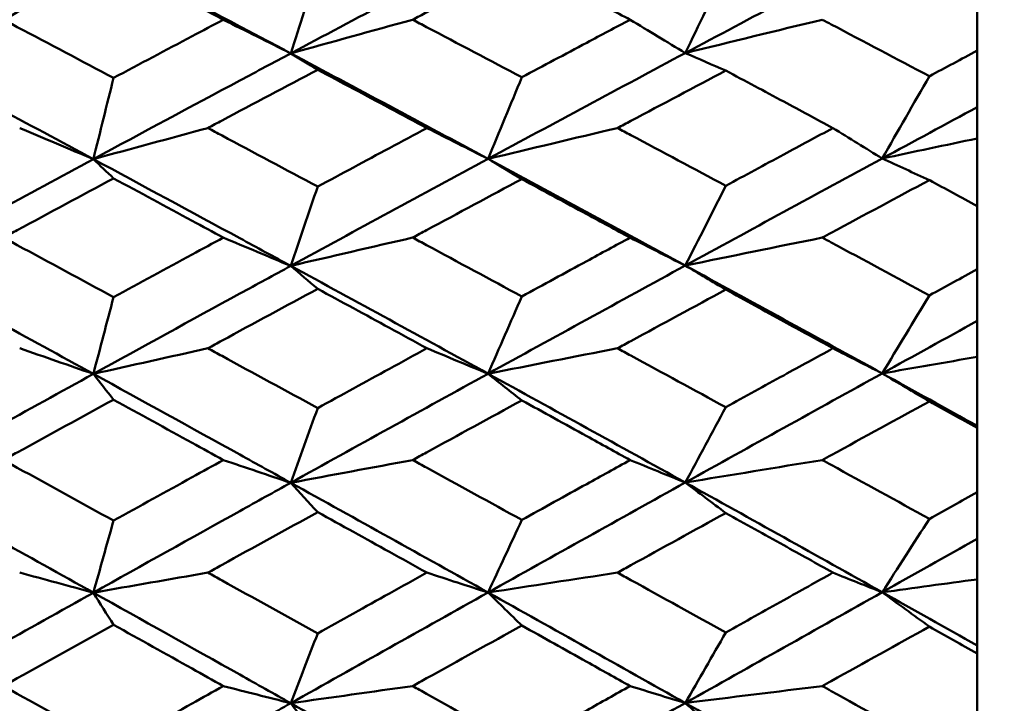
# Model space of a CAD drawing. Header units: millimetres. Extents: x 563 to 2732, y 83 to 2094.
# Tile 14 of 74: x 868.44 to 873.78, y 231.87 to 235.58. Entities that reach past the tile are written whole.
import ezdxf

# ---------------------------------------------------------------- set-up
doc = ezdxf.new("R2010")
doc.units = ezdxf.units.MM
doc.header["$LTSCALE"] = 10
doc.layers.add('Widoczne (ISO)', color=7, linetype='Continuous', lineweight=50)

msp = doc.modelspace()

# ---------------------------------------------------------------- linework, layer by layer
at = {"layer": 'Widoczne (ISO)'}
for p, q in [((873.6363, 235.4154), (873.6363, 235.7507)), ((873.6363, 235.4154), (873.6363, 235.1089)), ((873.6363, 235.1089), (873.6363, 234.9392)), ((873.6363, 234.9392), (873.6363, 234.5725)), ((873.6363, 234.2295), (873.6363, 234.5725)), ((873.6363, 234.2295), (873.6363, 233.9489)), ((873.6363, 233.9489), (873.6363, 233.7542)), ((873.6363, 233.7542), (873.6363, 233.3797)), ((873.6363, 233.3797), (873.6363, 233.3691)), ((873.6363, 233.0198), (873.6363, 233.3691)), ((873.6363, 233.0198), (873.6363, 232.7663)), ((873.6363, 232.7663), (873.6363, 232.5474)), ((873.6363, 232.5474), (873.6363, 232.1879)), ((873.6363, 232.1879), (873.6363, 232.1455)), ((873.6363, 231.7912), (873.6363, 232.1455))]:
    msp.add_line(p, q, dxfattribs=at)
msp.add_circle((836.6039, 228.2209), 50, dxfattribs=at)
for points in [[(867.7712, 235.3997), (868.1279, 235.5897), (868.4847, 235.7786), (868.8414, 235.9661)], [(869.9122, 235.4007), (870.2691, 235.5908), (870.626, 235.7798), (870.983, 235.9676)], [(872.0528, 235.4025), (872.409, 235.5927), (872.765, 235.7818), (873.1209, 235.9699)], [(869.9122, 235.4007), (869.9609, 235.5516), (870.0097, 235.7025), (870.0584, 235.8534)], [(872.0528, 235.4025), (872.126, 235.5543), (872.1992, 235.7061), (872.2724, 235.8579)], [(869.5464, 235.5834), (869.6685, 235.5225), (869.7905, 235.4616), (869.9122, 235.4007)], [(870.5736, 235.5834), (870.3526, 235.5228), (870.1321, 235.4619), (869.9122, 235.4007)], [(871.7533, 235.5834), (871.8533, 235.5231), (871.9531, 235.4628), (872.0528, 235.4025)], [(872.796, 235.5834), (872.5476, 235.5234), (872.2999, 235.4631), (872.0528, 235.4025)], [(867.7712, 235.3997), (868.1279, 235.2098), (868.4847, 235.0189), (868.8414, 234.827)], [(869.9122, 235.4007), (870.2691, 235.2111), (870.626, 235.0203), (870.983, 234.8283)], [(869.9122, 235.4007), (869.9609, 235.3711), (870.0097, 235.3414), (870.0584, 235.3118)], [(870.983, 234.8283), (871.3396, 235.0207), (871.6963, 235.2121), (872.0528, 235.4025)], [(872.0528, 235.4025), (872.126, 235.3708), (872.1992, 235.339), (872.2724, 235.3072)], [(868.8414, 234.827), (868.8779, 234.9738), (868.9144, 235.1206), (868.9509, 235.2674)], [(870.983, 234.8283), (871.0439, 234.9758), (871.1049, 235.1234), (871.1659, 235.271)], [(873.1209, 234.8302), (873.2062, 234.979), (873.2916, 235.1278), (873.377, 235.2766)], [(873.1209, 234.8302), (873.2927, 234.9233), (873.4646, 235.0162), (873.6363, 235.1089)], [(868.4416, 234.9956), (868.5751, 234.9395), (868.7083, 234.8833), (868.8414, 234.827)], [(869.4626, 234.9956), (869.255, 234.9396), (869.0479, 234.8834), (868.8414, 234.827)], [(870.6506, 234.9956), (870.7615, 234.9399), (870.8723, 234.8841), (870.983, 234.8283)], [(871.685, 234.9956), (871.4504, 234.9401), (871.2164, 234.8844), (870.983, 234.8283)], [(872.8537, 234.9956), (872.9429, 234.9405), (873.0319, 234.8854), (873.1209, 234.8302)], [(873.6363, 234.9392), (873.4642, 234.903), (873.2924, 234.8667), (873.1209, 234.8302)], [(867.7712, 234.247), (868.1279, 234.4414), (868.4847, 234.6348), (868.8414, 234.827)], [(868.8414, 234.827), (868.8779, 234.7922), (868.9144, 234.7573), (868.9509, 234.7224)], [(869.9122, 234.2479), (870.2691, 234.4423), (870.626, 234.6358), (870.983, 234.8283)], [(870.983, 234.8283), (871.3396, 234.6365), (871.6963, 234.4435), (872.0528, 234.2494)], [(870.983, 234.8283), (871.0439, 234.7918), (871.1049, 234.7553), (871.1659, 234.7188)], [(872.0528, 234.2494), (872.409, 234.4439), (872.765, 234.6375), (873.1209, 234.8302)], [(873.1209, 234.8302), (873.2062, 234.7913), (873.2916, 234.7523), (873.377, 234.7131)], [(869.9122, 234.2479), (869.9609, 234.3911), (870.0097, 234.5343), (870.0584, 234.6776)], [(872.0528, 234.2494), (872.126, 234.3936), (872.1992, 234.5379), (872.2724, 234.6822)], [(869.5464, 234.4012), (869.6685, 234.3501), (869.7905, 234.299), (869.9122, 234.2479)], [(870.5736, 234.4012), (870.3526, 234.3503), (870.1321, 234.2992), (869.9122, 234.2479)], [(871.7533, 234.4012), (871.8533, 234.3506), (871.9531, 234.3), (872.0528, 234.2494)], [(872.796, 234.4012), (872.5476, 234.3509), (872.2999, 234.3003), (872.0528, 234.2494)], [(867.7712, 234.247), (868.1279, 234.0528), (868.4847, 233.8577), (868.8414, 233.6618)], [(869.9122, 234.2479), (870.2691, 234.0539), (870.626, 233.8589), (870.983, 233.6629)], [(869.9122, 234.2479), (869.9609, 234.2065), (870.0097, 234.165), (870.0584, 234.1235)], [(870.983, 233.6629), (871.3396, 233.8592), (871.6963, 234.0547), (872.0528, 234.2494)], [(872.0528, 234.2494), (872.409, 234.0555), (872.765, 233.8605), (873.1209, 233.6645)], [(872.0528, 234.2494), (872.126, 234.2059), (872.1992, 234.1624), (872.2724, 234.1189)], [(873.1209, 233.6645), (873.2062, 233.8055), (873.2916, 233.9465), (873.377, 234.0876)], [(868.8414, 233.6618), (868.8779, 233.8006), (868.9144, 233.9394), (868.9509, 234.0782)], [(870.983, 233.6629), (871.0439, 233.8025), (871.1049, 233.9422), (871.1659, 234.0819)], [(873.1209, 233.6645), (873.2927, 233.7594), (873.4646, 233.8543), (873.6363, 233.9489)], [(868.4416, 233.8007), (868.5751, 233.7544), (868.7083, 233.7081), (868.8414, 233.6618)], [(869.4626, 233.8007), (869.255, 233.7546), (869.0479, 233.7083), (868.8414, 233.6618)], [(870.6506, 233.8007), (870.7615, 233.7548), (870.8723, 233.7088), (870.983, 233.6629)], [(871.685, 233.8007), (871.4504, 233.755), (871.2164, 233.7091), (870.983, 233.6629)], [(872.8537, 233.8007), (872.9429, 233.7553), (873.0319, 233.7099), (873.1209, 233.6645)], [(873.6363, 233.7542), (873.4642, 233.7244), (873.2924, 233.6945), (873.1209, 233.6645)], [(867.7712, 233.0706), (868.1279, 233.2685), (868.4847, 233.4656), (868.8414, 233.6618)], [(868.8414, 233.6618), (868.8779, 233.6152), (868.9144, 233.5686), (868.9509, 233.522)], [(869.9122, 233.0713), (870.2691, 233.2692), (870.626, 233.4664), (870.983, 233.6629)], [(870.983, 233.6629), (871.3396, 233.467), (871.6963, 233.2702), (872.0528, 233.0725)], [(870.983, 233.6629), (871.0439, 233.6147), (871.1049, 233.5665), (871.1659, 233.5183)], [(872.0528, 233.0725), (872.409, 233.2705), (872.765, 233.4678), (873.1209, 233.6645)], [(873.1209, 233.6645), (873.2927, 233.5698), (873.4646, 233.4749), (873.6363, 233.3797)], [(873.1209, 233.6645), (873.2062, 233.6139), (873.2916, 233.5633), (873.377, 233.5125)], [(869.9122, 233.0713), (869.9609, 233.2063), (870.0097, 233.3413), (870.0584, 233.4763)], [(872.0528, 233.0725), (872.126, 233.2086), (872.1992, 233.3448), (872.2724, 233.481)], [(869.5464, 233.1947), (869.6685, 233.1536), (869.7905, 233.1124), (869.9122, 233.0713)], [(870.5736, 233.1947), (870.3526, 233.1537), (870.1321, 233.1126), (869.9122, 233.0713)], [(871.7533, 233.1947), (871.8533, 233.154), (871.9531, 233.1132), (872.0528, 233.0725)], [(872.796, 233.1947), (872.5476, 233.1542), (872.2999, 233.1134), (872.0528, 233.0725)], [(867.7712, 233.0706), (868.1279, 232.8727), (868.4847, 232.6742), (868.8414, 232.4751)], [(869.9122, 233.0713), (870.2691, 232.8737), (870.626, 232.6752), (870.983, 232.476)], [(869.9122, 233.0713), (869.9609, 233.0182), (870.0097, 232.9651), (870.0584, 232.912)], [(870.983, 232.476), (871.3396, 232.6754), (871.6963, 232.8743), (872.0528, 233.0725)], [(872.0528, 233.0725), (872.409, 232.8749), (872.765, 232.6765), (873.1209, 232.4772)], [(872.0528, 233.0725), (872.126, 233.0175), (872.1992, 232.9624), (872.2724, 232.9073)], [(868.8414, 232.4751), (868.8779, 232.6054), (868.9144, 232.7356), (868.9509, 232.8659)], [(870.983, 232.476), (871.0439, 232.6072), (871.1049, 232.7384), (871.1659, 232.8697)], [(873.1209, 232.4772), (873.2062, 232.6099), (873.2916, 232.7427), (873.377, 232.8755)], [(873.1209, 232.4772), (873.2927, 232.5737), (873.4646, 232.6701), (873.6363, 232.7663)], [(868.4416, 232.5837), (868.5751, 232.5476), (868.7083, 232.5114), (868.8414, 232.4751)], [(869.4626, 232.5837), (869.255, 232.5477), (869.0479, 232.5115), (868.8414, 232.4751)], [(870.6506, 232.5837), (870.7615, 232.5478), (870.8723, 232.5119), (870.983, 232.476)], [(871.685, 232.5837), (871.4504, 232.548), (871.2164, 232.5121), (870.983, 232.476)], [(872.8537, 232.5837), (872.9429, 232.5482), (873.0319, 232.5127), (873.1209, 232.4772)], [(873.6363, 232.5474), (873.4642, 232.5241), (873.2924, 232.5007), (873.1209, 232.4772)], [(867.7712, 231.875), (868.1279, 232.0758), (868.4847, 232.2758), (868.8414, 232.4751)], [(868.8414, 232.4751), (868.8779, 232.417), (868.9144, 232.3588), (868.9509, 232.3006)], [(869.9122, 231.8755), (870.2691, 232.0762), (870.626, 232.2764), (870.983, 232.476)], [(870.983, 232.476), (871.3396, 232.2769), (871.6963, 232.077), (872.0528, 231.8764)], [(870.983, 232.476), (871.0439, 232.4163), (871.1049, 232.3566), (871.1659, 232.2969)], [(872.0528, 231.8764), (872.409, 232.0772), (872.765, 232.2775), (873.1209, 232.4772)], [(873.1209, 232.4772), (873.2927, 232.381), (873.4646, 232.2845), (873.6363, 232.1879)], [(873.1209, 232.4772), (873.2062, 232.4152), (873.2916, 232.3532), (873.377, 232.291)], [(869.9122, 231.8755), (869.9609, 232.0017), (870.0097, 232.128), (870.0584, 232.2542)], [(872.0528, 231.8764), (872.126, 232.0039), (872.1992, 232.1314), (872.2724, 232.259)], [(869.5464, 231.9685), (869.6685, 231.9375), (869.7905, 231.9065), (869.9122, 231.8755)], [(870.5736, 231.9685), (870.3526, 231.9377), (870.1321, 231.9067), (869.9122, 231.8755)], [(871.7533, 231.9685), (871.8533, 231.9378), (871.9531, 231.9071), (872.0528, 231.8764)], [(872.796, 231.9685), (872.5476, 231.938), (872.2999, 231.9073), (872.0528, 231.8764)], [(869.9122, 231.8755), (870.2691, 231.6751), (870.626, 231.474), (870.983, 231.2723)], [(869.9122, 231.8755), (869.9609, 231.811), (870.0097, 231.7465), (870.0584, 231.682)], [(870.983, 231.2723), (871.3396, 231.4741), (871.6963, 231.6755), (872.0528, 231.8764)], [(872.0528, 231.8764), (872.409, 231.676), (872.765, 231.4749), (873.1209, 231.2732)], [(872.0528, 231.8764), (872.126, 231.8101), (872.1992, 231.7436), (872.2724, 231.6772)]]:
    msp.add_open_spline(points, degree=3, dxfattribs=at)
for points, knots in [([(868.8414, 235.9661), (869.1064, 235.8271), (869.3714, 235.6874), (869.7283, 235.4984), (869.8202, 235.4496), (869.9122, 235.4007)], [0.3692784, 0.3692784, 0.3692784, 0.3692784, 0.4608442, 0.4608442, 0.492629, 0.492629, 0.492629, 0.492629]), ([(868.9509, 235.8972), (868.7768, 235.8062), (868.6028, 235.7149), (868.4035, 235.61), (868.3782, 235.5967), (868.3529, 235.5834)], [0.01556037, 0.01556037, 0.01556037, 0.01556037, 0.07555527, 0.07555527, 0.08428623, 0.08428623, 0.08428623, 0.08428623]), ([(869.5464, 235.5834), (869.4899, 235.6132), (869.4334, 235.6431), (869.2349, 235.7479), (869.0929, 235.8226), (868.9509, 235.8972)], [0.04208868, 0.04208868, 0.04208868, 0.04208868, 0.06158988, 0.06158988, 0.11059803, 0.11059803, 0.11059803, 0.11059803]), ([(871.1659, 235.8936), (870.9937, 235.8037), (870.8215, 235.7136), (870.6241, 235.6099), (870.5988, 235.5966), (870.5736, 235.5834)], [0.02530969, 0.02530969, 0.02530969, 0.02530969, 0.08465152, 0.08465152, 0.09334823, 0.09334823, 0.09334823, 0.09334823]), ([(871.7533, 235.5834), (871.6749, 235.625), (871.5964, 235.6665), (871.4006, 235.77), (871.2833, 235.8319), (871.1659, 235.8936)], [0.03448054, 0.03448054, 0.03448054, 0.03448054, 0.06157222, 0.06157222, 0.10209717, 0.10209717, 0.10209717, 0.10209717]), ([(868.3529, 235.5834), (868.3781, 235.57), (868.4034, 235.5567), (868.6027, 235.4516), (868.7768, 235.3596), (868.9509, 235.2674)], [0.06686277, 0.06686277, 0.06686277, 0.06686277, 0.07557848, 0.07557848, 0.13558897, 0.13558897, 0.13558897, 0.13558897]), ([(868.9509, 235.2674), (869.0929, 235.343), (869.2348, 235.4184), (869.4333, 235.5235), (869.4899, 235.5535), (869.5464, 235.5834)], [0.01259731, 0.01259731, 0.01259731, 0.01259731, 0.06159863, 0.06159863, 0.08110666, 0.08110666, 0.08110666, 0.08110666]), ([(870.5736, 235.5834), (870.5987, 235.5701), (870.6239, 235.5569), (870.8213, 235.453), (870.9936, 235.3621), (871.1659, 235.271)], [0.07597559, 0.07597559, 0.07597559, 0.07597559, 0.08464777, 0.08464777, 0.14401425, 0.14401425, 0.14401425, 0.14401425]), ([(871.1659, 235.271), (871.2832, 235.3336), (871.4006, 235.396), (871.5964, 235.5001), (871.6749, 235.5418), (871.7533, 235.5834)], [0.02104899, 0.02104899, 0.02104899, 0.02104899, 0.0615671, 0.0615671, 0.08866561, 0.08866561, 0.08866561, 0.08866561]), ([(872.796, 235.5834), (872.8122, 235.5748), (872.8285, 235.5663), (873.0222, 235.4643), (873.1996, 235.3706), (873.377, 235.2766)], [0.0853813, 0.0853813, 0.0853813, 0.0853813, 0.09097809, 0.09097809, 0.15214536, 0.15214536, 0.15214536, 0.15214536]), ([(868.8414, 234.827), (869.1064, 234.9698), (869.3714, 235.112), (869.7283, 235.3027), (869.8202, 235.3517), (869.9122, 235.4007)], [0.3692784, 0.3692784, 0.3692784, 0.3692784, 0.4608442, 0.4608442, 0.492629, 0.492629, 0.492629, 0.492629]), ([(873.377, 235.2766), (873.3776, 235.2769), (873.3781, 235.2772), (873.4645, 235.3235), (873.5504, 235.3695), (873.6363, 235.4154)], [0.02951568, 0.02951568, 0.02951568, 0.02951568, 0.02969929, 0.02969929, 0.05939589, 0.05939589, 0.05939589, 0.05939589]), ([(870.0584, 235.3118), (869.8854, 235.2203), (869.7124, 235.1285), (869.5138, 235.0229), (869.4882, 235.0093), (869.4626, 234.9956)], [0.02053386, 0.02053386, 0.02053386, 0.02053386, 0.08016461, 0.08016461, 0.08898694, 0.08898694, 0.08898694, 0.08898694]), ([(870.6506, 234.9956), (870.5829, 235.0319), (870.5153, 235.0681), (870.3179, 235.1736), (870.1882, 235.2427), (870.0584, 235.3118)], [0.03825175, 0.03825175, 0.03825175, 0.03825175, 0.06160817, 0.06160817, 0.10638617, 0.10638617, 0.10638617, 0.10638617]), ([(872.2724, 235.3072), (872.1009, 235.2165), (871.9293, 235.1255), (871.7335, 235.0214), (871.7093, 235.0085), (871.685, 234.9956)], [0.02983351, 0.02983351, 0.02983351, 0.02983351, 0.0889495, 0.0889495, 0.09731113, 0.09731113, 0.09731113, 0.09731113]), ([(872.8537, 234.9956), (872.7648, 235.0435), (872.6759, 235.0912), (872.4821, 235.1951), (872.3773, 235.2512), (872.2724, 235.3072)], [0.03078053, 0.03078053, 0.03078053, 0.03078053, 0.06149921, 0.06149921, 0.09773041, 0.09773041, 0.09773041, 0.09773041]), ([(869.4626, 234.9956), (869.4881, 234.982), (869.5137, 234.9684), (869.7123, 234.8626), (869.8853, 234.7702), (870.0584, 234.6776)], [0.07138254, 0.07138254, 0.07138254, 0.07138254, 0.08018544, 0.08018544, 0.13983561, 0.13983561, 0.13983561, 0.13983561]), ([(870.0584, 234.6776), (870.1881, 234.7474), (870.3178, 234.8172), (870.5152, 234.9231), (870.5829, 234.9594), (870.6506, 234.9956)], [0.01681985, 0.01681985, 0.01681985, 0.01681985, 0.06159108, 0.06159108, 0.08495433, 0.08495433, 0.08495433, 0.08495433]), ([(871.685, 234.9956), (871.7092, 234.9828), (871.7333, 234.9699), (871.9291, 234.8657), (872.1008, 234.7741), (872.2724, 234.6822)], [0.0806421, 0.0806421, 0.0806421, 0.0806421, 0.08897282, 0.08897282, 0.14811965, 0.14811965, 0.14811965, 0.14811965]), ([(872.2724, 234.6822), (872.3772, 234.7389), (872.4821, 234.7955), (872.6759, 234.8999), (872.7648, 234.9478), (872.8537, 234.9956)], [0.02528165, 0.02528165, 0.02528165, 0.02528165, 0.06150593, 0.06150593, 0.09223152, 0.09223152, 0.09223152, 0.09223152]), ([(868.8414, 234.827), (869.1064, 234.6844), (869.3714, 234.5413), (869.7283, 234.3478), (869.8202, 234.2979), (869.9122, 234.2479)], [0.3692784, 0.3692784, 0.3692784, 0.3692784, 0.4608442, 0.4608442, 0.492629, 0.492629, 0.492629, 0.492629]), ([(868.9509, 234.7224), (868.7768, 234.6293), (868.6028, 234.5358), (868.4035, 234.4285), (868.3782, 234.4149), (868.3529, 234.4012)], [0.01556037, 0.01556037, 0.01556037, 0.01556037, 0.07555527, 0.07555527, 0.08428623, 0.08428623, 0.08428623, 0.08428623]), ([(869.5464, 234.4012), (869.4899, 234.4318), (869.4334, 234.4623), (869.2349, 234.5695), (869.0929, 234.6461), (868.9509, 234.7224)], [0.04208868, 0.04208868, 0.04208868, 0.04208868, 0.06158988, 0.06158988, 0.11059803, 0.11059803, 0.11059803, 0.11059803]), ([(871.1659, 234.7188), (870.9937, 234.6267), (870.8215, 234.5344), (870.6241, 234.4283), (870.5988, 234.4148), (870.5736, 234.4012)], [0.02530969, 0.02530969, 0.02530969, 0.02530969, 0.08465152, 0.08465152, 0.09334823, 0.09334823, 0.09334823, 0.09334823]), ([(871.7533, 234.4012), (871.6749, 234.4438), (871.5964, 234.4863), (871.4006, 234.5922), (871.2833, 234.6555), (871.1659, 234.7188)], [0.03448054, 0.03448054, 0.03448054, 0.03448054, 0.06157222, 0.06157222, 0.10209717, 0.10209717, 0.10209717, 0.10209717]), ([(873.377, 234.7131), (873.1997, 234.6182), (873.0224, 234.523), (872.8287, 234.4188), (872.8124, 234.41), (872.796, 234.4012)], [0.0297954, 0.0297954, 0.0297954, 0.0297954, 0.09092493, 0.09092493, 0.09655955, 0.09655955, 0.09655955, 0.09655955]), ([(873.6363, 234.5725), (873.5504, 234.6191), (873.4645, 234.6657), (873.3781, 234.7125), (873.3776, 234.7128), (873.377, 234.7131)], [0, 0, 0, 0, 0.02969567, 0.02969567, 0.02988021, 0.02988021, 0.02988021, 0.02988021]), ([(868.3529, 234.4012), (868.3781, 234.3876), (868.4034, 234.374), (868.6027, 234.2665), (868.7768, 234.1724), (868.9509, 234.0782)], [0.06686277, 0.06686277, 0.06686277, 0.06686277, 0.07557848, 0.07557848, 0.13558897, 0.13558897, 0.13558897, 0.13558897]), ([(868.9509, 234.0782), (869.0929, 234.1554), (869.2348, 234.2325), (869.4333, 234.34), (869.4899, 234.3706), (869.5464, 234.4012)], [0.01259731, 0.01259731, 0.01259731, 0.01259731, 0.06159863, 0.06159863, 0.08110666, 0.08110666, 0.08110666, 0.08110666]), ([(870.5736, 234.4012), (870.5987, 234.3877), (870.6239, 234.3741), (870.8213, 234.2679), (870.9936, 234.175), (871.1659, 234.0819)], [0.07597559, 0.07597559, 0.07597559, 0.07597559, 0.08464777, 0.08464777, 0.14401425, 0.14401425, 0.14401425, 0.14401425]), ([(871.1659, 234.0819), (871.2832, 234.1458), (871.4006, 234.2097), (871.5964, 234.3161), (871.6749, 234.3587), (871.7533, 234.4012)], [0.02104899, 0.02104899, 0.02104899, 0.02104899, 0.0615671, 0.0615671, 0.08866561, 0.08866561, 0.08866561, 0.08866561]), ([(872.796, 234.4012), (872.8122, 234.3925), (872.8285, 234.3837), (873.0222, 234.2795), (873.1996, 234.1837), (873.377, 234.0876)], [0.0853813, 0.0853813, 0.0853813, 0.0853813, 0.09097809, 0.09097809, 0.15214536, 0.15214536, 0.15214536, 0.15214536]), ([(868.8414, 233.6618), (869.1064, 233.8075), (869.3714, 233.9528), (869.7283, 234.1476), (869.8202, 234.1978), (869.9122, 234.2479)], [0.3692784, 0.3692784, 0.3692784, 0.3692784, 0.4608442, 0.4608442, 0.492629, 0.492629, 0.492629, 0.492629]), ([(873.377, 234.0876), (873.3776, 234.0879), (873.3781, 234.0882), (873.4645, 234.1355), (873.5504, 234.1825), (873.6363, 234.2295)], [0.02951568, 0.02951568, 0.02951568, 0.02951568, 0.02969929, 0.02969929, 0.05939589, 0.05939589, 0.05939589, 0.05939589]), ([(870.0584, 234.1235), (869.8854, 234.03), (869.7124, 233.9363), (869.5138, 233.8285), (869.4882, 233.8146), (869.4626, 233.8007)], [0.02053386, 0.02053386, 0.02053386, 0.02053386, 0.08016461, 0.08016461, 0.08898694, 0.08898694, 0.08898694, 0.08898694]), ([(870.6506, 233.8007), (870.5829, 233.8377), (870.5153, 233.8746), (870.3179, 233.9823), (870.1882, 234.053), (870.0584, 234.1235)], [0.03825175, 0.03825175, 0.03825175, 0.03825175, 0.06160817, 0.06160817, 0.10638617, 0.10638617, 0.10638617, 0.10638617]), ([(872.2724, 234.1189), (872.1009, 234.0262), (871.9293, 233.9333), (871.7335, 233.827), (871.7093, 233.8139), (871.685, 233.8007)], [0.02983351, 0.02983351, 0.02983351, 0.02983351, 0.0889495, 0.0889495, 0.09731113, 0.09731113, 0.09731113, 0.09731113]), ([(872.8537, 233.8007), (872.7648, 233.8495), (872.6759, 233.8982), (872.4821, 234.0043), (872.3773, 234.0616), (872.2724, 234.1189)], [0.03078053, 0.03078053, 0.03078053, 0.03078053, 0.06149921, 0.06149921, 0.09773041, 0.09773041, 0.09773041, 0.09773041]), ([(869.4626, 233.8007), (869.4881, 233.7868), (869.5137, 233.7729), (869.7123, 233.665), (869.8853, 233.5707), (870.0584, 233.4763)], [0.07138254, 0.07138254, 0.07138254, 0.07138254, 0.08018544, 0.08018544, 0.13983561, 0.13983561, 0.13983561, 0.13983561]), ([(870.0584, 233.4763), (870.1881, 233.5475), (870.3178, 233.6186), (870.5152, 233.7267), (870.5829, 233.7637), (870.6506, 233.8007)], [0.01681985, 0.01681985, 0.01681985, 0.01681985, 0.06159108, 0.06159108, 0.08495433, 0.08495433, 0.08495433, 0.08495433]), ([(871.685, 233.8007), (871.7092, 233.7876), (871.7333, 233.7744), (871.9291, 233.6681), (872.1008, 233.5746), (872.2724, 233.481)], [0.0806421, 0.0806421, 0.0806421, 0.0806421, 0.08897282, 0.08897282, 0.14811965, 0.14811965, 0.14811965, 0.14811965]), ([(872.2724, 233.481), (872.3772, 233.5388), (872.4821, 233.5965), (872.6759, 233.703), (872.7648, 233.7519), (872.8537, 233.8007)], [0.02528165, 0.02528165, 0.02528165, 0.02528165, 0.06150593, 0.06150593, 0.09223152, 0.09223152, 0.09223152, 0.09223152]), ([(868.8414, 233.6618), (869.1064, 233.5163), (869.3714, 233.3703), (869.7283, 233.1731), (869.8202, 233.1222), (869.9122, 233.0713)], [0.3692784, 0.3692784, 0.3692784, 0.3692784, 0.4608442, 0.4608442, 0.492629, 0.492629, 0.492629, 0.492629]), ([(868.9509, 233.522), (868.7768, 233.427), (868.6028, 233.3318), (868.4035, 233.2225), (868.3782, 233.2086), (868.3529, 233.1947)], [0.01556037, 0.01556037, 0.01556037, 0.01556037, 0.07555527, 0.07555527, 0.08428623, 0.08428623, 0.08428623, 0.08428623]), ([(869.5464, 233.1947), (869.4899, 233.2258), (869.4334, 233.2569), (869.2349, 233.3661), (869.0929, 233.4441), (868.9509, 233.522)], [0.04208868, 0.04208868, 0.04208868, 0.04208868, 0.06158988, 0.06158988, 0.11059803, 0.11059803, 0.11059803, 0.11059803]), ([(871.1659, 233.5183), (870.9937, 233.4244), (870.8215, 233.3304), (870.6241, 233.2223), (870.5988, 233.2085), (870.5736, 233.1947)], [0.02530969, 0.02530969, 0.02530969, 0.02530969, 0.08465152, 0.08465152, 0.09334823, 0.09334823, 0.09334823, 0.09334823]), ([(871.7533, 233.1947), (871.6749, 233.238), (871.5964, 233.2813), (871.4006, 233.3892), (871.2833, 233.4538), (871.1659, 233.5183)], [0.03448054, 0.03448054, 0.03448054, 0.03448054, 0.06157222, 0.06157222, 0.10209717, 0.10209717, 0.10209717, 0.10209717]), ([(873.377, 233.5125), (873.1997, 233.4157), (873.0224, 233.3187), (872.8287, 233.2126), (872.8124, 233.2036), (872.796, 233.1947)], [0.0297954, 0.0297954, 0.0297954, 0.0297954, 0.09092493, 0.09092493, 0.09655955, 0.09655955, 0.09655955, 0.09655955]), ([(873.6363, 233.3691), (873.5504, 233.4167), (873.4645, 233.4642), (873.3781, 233.5119), (873.3776, 233.5122), (873.377, 233.5125)], [0, 0, 0, 0, 0.02969567, 0.02969567, 0.02988021, 0.02988021, 0.02988021, 0.02988021]), ([(868.3529, 233.1947), (868.3781, 233.1808), (868.4034, 233.1669), (868.6027, 233.0575), (868.7768, 232.9618), (868.9509, 232.8659)], [0.06686277, 0.06686277, 0.06686277, 0.06686277, 0.07557848, 0.07557848, 0.13558897, 0.13558897, 0.13558897, 0.13558897]), ([(868.9509, 232.8659), (869.0929, 232.9445), (869.2348, 233.0229), (869.4333, 233.1324), (869.4899, 233.1635), (869.5464, 233.1947)], [0.01259731, 0.01259731, 0.01259731, 0.01259731, 0.06159863, 0.06159863, 0.08110666, 0.08110666, 0.08110666, 0.08110666]), ([(870.5736, 233.1947), (870.5987, 233.1809), (870.6239, 233.1671), (870.8213, 233.0589), (870.9936, 232.9644), (871.1659, 232.8697)], [0.07597559, 0.07597559, 0.07597559, 0.07597559, 0.08464777, 0.08464777, 0.14401425, 0.14401425, 0.14401425, 0.14401425]), ([(871.1659, 232.8697), (871.2832, 232.9347), (871.4006, 232.9997), (871.5964, 233.108), (871.6749, 233.1513), (871.7533, 233.1947)], [0.02104899, 0.02104899, 0.02104899, 0.02104899, 0.0615671, 0.0615671, 0.08866561, 0.08866561, 0.08866561, 0.08866561]), ([(872.796, 233.1947), (872.8122, 233.1858), (872.8285, 233.1769), (873.0222, 233.0707), (873.1996, 232.9732), (873.377, 232.8755)], [0.0853813, 0.0853813, 0.0853813, 0.0853813, 0.09097809, 0.09097809, 0.15214536, 0.15214536, 0.15214536, 0.15214536]), ([(868.8414, 232.4751), (869.1064, 232.6232), (869.3714, 232.7709), (869.7283, 232.9692), (869.8202, 233.0203), (869.9122, 233.0713)], [0.3692784, 0.3692784, 0.3692784, 0.3692784, 0.4608442, 0.4608442, 0.492629, 0.492629, 0.492629, 0.492629]), ([(873.377, 232.8755), (873.3776, 232.8758), (873.3781, 232.8761), (873.4645, 232.9242), (873.5504, 232.972), (873.6363, 233.0198)], [0.02951568, 0.02951568, 0.02951568, 0.02951568, 0.02969929, 0.02969929, 0.05939589, 0.05939589, 0.05939589, 0.05939589]), ([(870.0584, 232.912), (869.8854, 232.8169), (869.7124, 232.7216), (869.5138, 232.612), (869.4882, 232.5979), (869.4626, 232.5837)], [0.02053386, 0.02053386, 0.02053386, 0.02053386, 0.08016461, 0.08016461, 0.08898694, 0.08898694, 0.08898694, 0.08898694]), ([(870.6506, 232.5837), (870.5829, 232.6213), (870.5153, 232.6589), (870.3179, 232.7684), (870.1882, 232.8403), (870.0584, 232.912)], [0.03825175, 0.03825175, 0.03825175, 0.03825175, 0.06160817, 0.06160817, 0.10638617, 0.10638617, 0.10638617, 0.10638617]), ([(872.2724, 232.9073), (872.1009, 232.8129), (871.9293, 232.7185), (871.7335, 232.6105), (871.7093, 232.5971), (871.685, 232.5837)], [0.02983351, 0.02983351, 0.02983351, 0.02983351, 0.0889495, 0.0889495, 0.09731113, 0.09731113, 0.09731113, 0.09731113]), ([(872.8537, 232.5837), (872.7648, 232.6333), (872.6759, 232.6829), (872.4821, 232.7907), (872.3773, 232.849), (872.2724, 232.9073)], [0.03078053, 0.03078053, 0.03078053, 0.03078053, 0.06149921, 0.06149921, 0.09773041, 0.09773041, 0.09773041, 0.09773041]), ([(869.4626, 232.5837), (869.4881, 232.5696), (869.5137, 232.5555), (869.7123, 232.4458), (869.8853, 232.3501), (870.0584, 232.2542)], [0.07138254, 0.07138254, 0.07138254, 0.07138254, 0.08018544, 0.08018544, 0.13983561, 0.13983561, 0.13983561, 0.13983561]), ([(870.0584, 232.2542), (870.1881, 232.3265), (870.3178, 232.3987), (870.5152, 232.5085), (870.5829, 232.5461), (870.6506, 232.5837)], [0.01681985, 0.01681985, 0.01681985, 0.01681985, 0.06159108, 0.06159108, 0.08495433, 0.08495433, 0.08495433, 0.08495433]), ([(871.685, 232.5837), (871.7092, 232.5704), (871.7333, 232.5571), (871.9291, 232.449), (872.1008, 232.3541), (872.2724, 232.259)], [0.0806421, 0.0806421, 0.0806421, 0.0806421, 0.08897282, 0.08897282, 0.14811965, 0.14811965, 0.14811965, 0.14811965]), ([(872.2724, 232.259), (872.3772, 232.3177), (872.4821, 232.3763), (872.6759, 232.4845), (872.7648, 232.5341), (872.8537, 232.5837)], [0.02528165, 0.02528165, 0.02528165, 0.02528165, 0.06150593, 0.06150593, 0.09223152, 0.09223152, 0.09223152, 0.09223152]), ([(868.8414, 232.4751), (869.1064, 232.3272), (869.3714, 232.1789), (869.7283, 231.9788), (869.8202, 231.9272), (869.9122, 231.8755)], [0.3692784, 0.3692784, 0.3692784, 0.3692784, 0.4608442, 0.4608442, 0.492629, 0.492629, 0.492629, 0.492629]), ([(868.9509, 232.3006), (868.7768, 232.2042), (868.6028, 232.1076), (868.4035, 231.9967), (868.3782, 231.9826), (868.3529, 231.9685)], [0.01556037, 0.01556037, 0.01556037, 0.01556037, 0.07555527, 0.07555527, 0.08428623, 0.08428623, 0.08428623, 0.08428623]), ([(869.5464, 231.9685), (869.4899, 232.0001), (869.4334, 232.0316), (869.2349, 232.1424), (869.0929, 232.2216), (868.9509, 232.3006)], [0.04208868, 0.04208868, 0.04208868, 0.04208868, 0.06158988, 0.06158988, 0.11059803, 0.11059803, 0.11059803, 0.11059803]), ([(871.1659, 232.2969), (870.9937, 232.2016), (870.8215, 232.1061), (870.6241, 231.9965), (870.5988, 231.9825), (870.5736, 231.9685)], [0.02530969, 0.02530969, 0.02530969, 0.02530969, 0.08465152, 0.08465152, 0.09334823, 0.09334823, 0.09334823, 0.09334823]), ([(871.7533, 231.9685), (871.6749, 232.0124), (871.5964, 232.0564), (871.4006, 232.1659), (871.2833, 232.2314), (871.1659, 232.2969)], [0.03448054, 0.03448054, 0.03448054, 0.03448054, 0.06157222, 0.06157222, 0.10209717, 0.10209717, 0.10209717, 0.10209717]), ([(873.377, 232.291), (873.1997, 232.1927), (873.0224, 232.0943), (872.8287, 231.9867), (872.8124, 231.9776), (872.796, 231.9685)], [0.0297954, 0.0297954, 0.0297954, 0.0297954, 0.09092493, 0.09092493, 0.09655955, 0.09655955, 0.09655955, 0.09655955]), ([(873.6363, 232.1455), (873.5504, 232.1937), (873.4645, 232.242), (873.3781, 232.2904), (873.3776, 232.2907), (873.377, 232.291)], [0, 0, 0, 0, 0.02969567, 0.02969567, 0.02988021, 0.02988021, 0.02988021, 0.02988021]), ([(868.3529, 231.9685), (868.3781, 231.9544), (868.4034, 231.9404), (868.6027, 231.8294), (868.7768, 231.7324), (868.9509, 231.6353)], [0.06686277, 0.06686277, 0.06686277, 0.06686277, 0.07557848, 0.07557848, 0.13558897, 0.13558897, 0.13558897, 0.13558897]), ([(868.9509, 231.6353), (869.0929, 231.7148), (869.2348, 231.7943), (869.4333, 231.9053), (869.4899, 231.9369), (869.5464, 231.9685)], [0.01259731, 0.01259731, 0.01259731, 0.01259731, 0.06159863, 0.06159863, 0.08110666, 0.08110666, 0.08110666, 0.08110666]), ([(870.5736, 231.9685), (870.5987, 231.9545), (870.6239, 231.9405), (870.8213, 231.8309), (870.9936, 231.735), (871.1659, 231.6391)], [0.07597559, 0.07597559, 0.07597559, 0.07597559, 0.08464777, 0.08464777, 0.14401425, 0.14401425, 0.14401425, 0.14401425]), ([(871.1659, 231.6391), (871.2832, 231.7049), (871.4006, 231.7708), (871.5964, 231.8806), (871.6749, 231.9245), (871.7533, 231.9685)], [0.02104899, 0.02104899, 0.02104899, 0.02104899, 0.0615671, 0.0615671, 0.08866561, 0.08866561, 0.08866561, 0.08866561]), ([(872.796, 231.9685), (872.8122, 231.9595), (872.8285, 231.9504), (873.0222, 231.8428), (873.1996, 231.7439), (873.377, 231.645)], [0.0853813, 0.0853813, 0.0853813, 0.0853813, 0.09097809, 0.09097809, 0.15214536, 0.15214536, 0.15214536, 0.15214536]), ([(868.8414, 231.2717), (869.1064, 231.4215), (869.3714, 231.5711), (869.7283, 231.772), (869.8202, 231.8238), (869.9122, 231.8755)], [0.3692784, 0.3692784, 0.3692784, 0.3692784, 0.4608442, 0.4608442, 0.492629, 0.492629, 0.492629, 0.492629])]:
    msp.add_open_spline(points, degree=3, knots=knots, dxfattribs=at)

doc.saveas('drawing.dxf')
